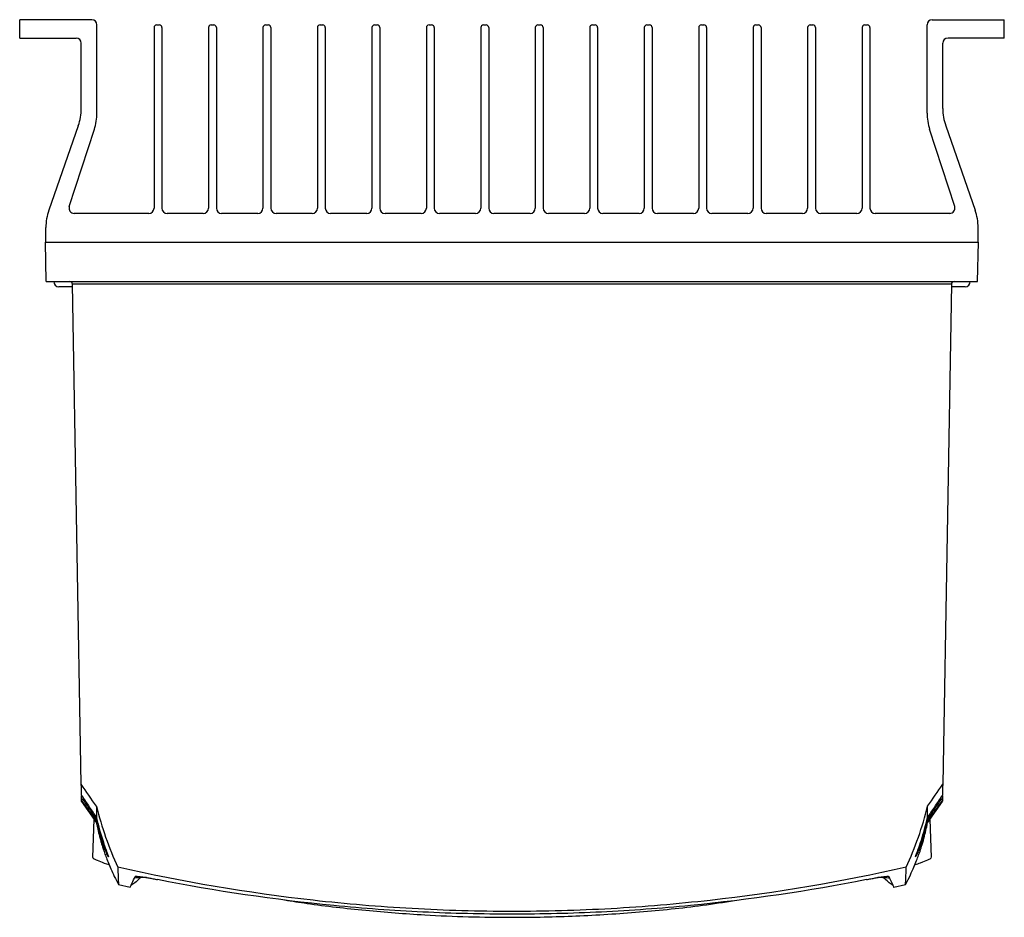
# Model space of a CAD drawing. Header units: millimetres. Extents: x 15458 to 16408, y 10213 to 11277.
# Tile 40 of 54: x 15922 to 16110, y 10946 to 11118. Entities that reach past the tile are written whole.
import ezdxf

# ---------------------------------------------------------------- set-up
doc = ezdxf.new("R2010")
doc.units = ezdxf.units.MM

msp = doc.modelspace()

# ---------------------------------------------------------------- linework, layer by layer
at = {"color": 7, "linetype": 'Continuous', "lineweight": 25}
for p, q in [((15922.05, 11114.24), (15922.05, 11117.74)), ((15935.8, 11117.74), (15922.05, 11117.74)), ((15936.8, 11099.9), (15936.8, 11116.74)), ((15948.2, 11116.74), (15948.7, 11116.74)), ((15958.6, 11116.74), (15959.1, 11116.74)), ((15969, 11116.74), (15969.5, 11116.74)), ((15979.4, 11116.74), (15979.9, 11116.74)), ((15989.8, 11116.74), (15990.3, 11116.74)), ((16000.2, 11116.74), (16000.7, 11116.74)), ((16010.6, 11116.74), (16011.1, 11116.74)), ((16021, 11116.74), (16021.5, 11116.74)), ((16031.4, 11116.74), (16031.9, 11116.74)), ((16041.8, 11116.74), (16042.3, 11116.74)), ((16052.2, 11116.74), (16052.7, 11116.74)), ((16062.6, 11116.74), (16063.1, 11116.74)), ((16073, 11116.74), (16073.5, 11116.74)), ((16083.4, 11116.74), (16083.9, 11116.74)), ((16095.3, 11099.9), (16095.3, 11116.74)), ((16096.3, 11117.74), (16110.05, 11117.74)), ((16110.05, 11114.24), (16110.05, 11117.74)), ((15947.7, 11116.24), (15947.7, 11081.74)), ((15949.2, 11116.24), (15949.2, 11081.74)), ((15958.1, 11116.24), (15958.1, 11081.74)), ((15959.6, 11116.24), (15959.6, 11081.74)), ((15968.5, 11116.24), (15968.5, 11081.74)), ((15970, 11116.24), (15970, 11081.74)), ((15978.9, 11116.24), (15978.9, 11081.74)), ((15980.4, 11116.24), (15980.4, 11081.74)), ((15989.3, 11116.24), (15989.3, 11081.74)), ((15990.8, 11116.24), (15990.8, 11081.74)), ((15999.7, 11116.24), (15999.7, 11081.74)), ((16001.2, 11116.24), (16001.2, 11081.74)), ((16010.1, 11116.24), (16010.1, 11081.74)), ((16011.6, 11116.24), (16011.6, 11081.74)), ((16020.5, 11116.24), (16020.5, 11081.74)), ((16022, 11116.24), (16022, 11081.74)), ((16030.9, 11116.24), (16030.9, 11081.74)), ((16032.4, 11116.24), (16032.4, 11081.74)), ((16041.3, 11116.24), (16041.3, 11081.74)), ((16042.8, 11116.24), (16042.8, 11081.74)), ((16051.7, 11116.24), (16051.7, 11081.74)), ((16053.2, 11116.24), (16053.2, 11081.74)), ((16062.1, 11116.24), (16062.1, 11081.74)), ((16063.6, 11116.24), (16063.6, 11081.74)), ((16072.5, 11116.24), (16072.5, 11081.74)), ((16074, 11116.24), (16074, 11081.74)), ((16082.9, 11116.24), (16082.9, 11081.74)), ((16084.4, 11116.24), (16084.4, 11081.74)), ((15922.05, 11114.24), (15932.8, 11114.24)), ((15933.8, 11100.79), (15933.8, 11113.24)), ((16098.3, 11100.79), (16098.3, 11113.24)), ((16110.05, 11114.24), (16099.3, 11114.24)), ((15933.24, 11097.49), (15927.61, 11081.34)), ((15931.51, 11082.05), (15936.31, 11096.81)), ((16100.58, 11082.05), (16095.79, 11096.81)), ((16098.86, 11097.49), (16104.49, 11081.34)), ((15946.7, 11080.74), (15932.46, 11080.74)), ((15957.1, 11080.74), (15950.2, 11080.74)), ((15967.5, 11080.74), (15960.6, 11080.74)), ((15977.9, 11080.74), (15971, 11080.74)), ((15988.3, 11080.74), (15981.4, 11080.74)), ((15998.7, 11080.74), (15991.8, 11080.74)), ((16009.1, 11080.74), (16002.2, 11080.74)), ((16019.5, 11080.74), (16012.6, 11080.74)), ((16029.9, 11080.74), (16023, 11080.74)), ((16040.3, 11080.74), (16033.4, 11080.74)), ((16050.7, 11080.74), (16043.8, 11080.74)), ((16061.1, 11080.74), (16054.2, 11080.74)), ((16071.5, 11080.74), (16064.6, 11080.74)), ((16081.9, 11080.74), (16075, 11080.74)), ((16099.63, 11080.74), (16085.4, 11080.74)), ((15927.05, 11075.24), (15927.05, 11078.05)), ((16105.05, 11075.24), (16105.05, 11078.05)), ((15927.13, 11067.74), (15927, 11075.24)), ((15927, 11075.24), (16105.09, 11075.24)), ((16104.96, 11067.74), (16105.09, 11075.24)), ((15927.13, 11067.74), (16104.96, 11067.74)), ((15929.57, 11066.74), (15929.55, 11066.74)), ((15932.15, 11066.74), (15929.57, 11066.74)), ((16099.95, 11067.26), (15932.14, 11067.26)), ((15933.81, 10971.73), (15932.14, 11067.25)), ((16099.95, 11067.25), (16098.28, 10971.73)), ((16102.55, 11066.74), (16099.94, 11066.74)), ((15933.86, 10968.71), (15933.85, 10969.45)), ((15933.87, 10968.44), (15933.87, 10968.58)), ((15933.87, 10968.44), (15936.71, 10964.39)), ((15934.1, 10969.22), (15934.1, 10968.86)), ((16095.39, 10964.39), (16098.23, 10968.44)), ((16097.99, 10968.86), (16098, 10969.22)), ((16098.24, 10969.44), (16098.23, 10968.71)), ((15936.23, 10965.07), (15935.97, 10957.73)), ((16096.12, 10957.72), (16095.86, 10965.07)), ((16093.26, 10958.16), (16093.31, 10958.26)), ((15940.91, 10952.59), (15943.13, 10952.05)), ((16088.96, 10952.05), (16091.2, 10952.59))]:
    msp.add_line(p, q, dxfattribs=at)
for centre, radius, start, end in [((15935.8, 11116.74), 1, 0, 90), ((15948.2, 11116.24), 0.5, 90, 180), ((15948.7, 11116.24), 0.5, 0, 90), ((15958.6, 11116.24), 0.5, 90, 180), ((15959.1, 11116.24), 0.5, 0, 90), ((15969, 11116.24), 0.5, 90, 180), ((15969.5, 11116.24), 0.5, 0, 90), ((15979.4, 11116.24), 0.5, 90, 180), ((15979.9, 11116.24), 0.5, 0, 90), ((15989.8, 11116.24), 0.5, 90, 180), ((15990.3, 11116.24), 0.5, 0, 90), ((16000.2, 11116.24), 0.5, 90, 180), ((16000.7, 11116.24), 0.5, 0, 90), ((16010.6, 11116.24), 0.5, 90, 180), ((16011.1, 11116.24), 0.5, 0, 90), ((16021, 11116.24), 0.5, 90, 180), ((16021.5, 11116.24), 0.5, 0, 90), ((16031.4, 11116.24), 0.5, 90, 180), ((16031.9, 11116.24), 0.5, 0, 90), ((16041.8, 11116.24), 0.5, 90, 180), ((16042.3, 11116.24), 0.5, 0, 90), ((16052.2, 11116.24), 0.5, 90, 180), ((16052.7, 11116.24), 0.5, 0, 90), ((16062.6, 11116.24), 0.5, 90, 180), ((16063.1, 11116.24), 0.5, 0, 90), ((16073, 11116.24), 0.5, 90, 180), ((16073.5, 11116.24), 0.5, 0, 90), ((16083.4, 11116.24), 0.5, 90, 180), ((16083.9, 11116.24), 0.5, 0, 90), ((16096.3, 11116.74), 1, 90, 180), ((15932.8, 11113.24), 1, 0, 90), ((16099.3, 11113.24), 1, 90, 180), ((15923.8, 11100.79), 10, 340.7693, 0), ((15926.8, 11099.9), 10, 342.0003, 0), ((16105.3, 11099.9), 10, 180, 197.9997), ((16108.3, 11100.79), 10, 180, 199.2307), ((15937.05, 11078.05), 10, 160.7693, 180), ((15932.46, 11081.74), 1, 162.0003, 270), ((15946.7, 11081.74), 1, 270, 0), ((15950.2, 11081.74), 1, 180, 270), ((15957.1, 11081.74), 1, 270, 0), ((15960.6, 11081.74), 1, 180, 270), ((15967.5, 11081.74), 1, 270, 0), ((15971, 11081.74), 1, 180, 270), ((15977.9, 11081.74), 1, 270, 0), ((15981.4, 11081.74), 1, 180, 270), ((15988.3, 11081.74), 1, 270, 0), ((15991.8, 11081.74), 1, 180, 270), ((15998.7, 11081.74), 1, 270, 0), ((16002.2, 11081.74), 1, 180, 270), ((16009.1, 11081.74), 1, 270, 0), ((16012.6, 11081.74), 1, 180, 270), ((16019.5, 11081.74), 1, 270, 0), ((16023, 11081.74), 1, 180, 270), ((16029.9, 11081.74), 1, 270, 0), ((16033.4, 11081.74), 1, 180, 270), ((16040.3, 11081.74), 1, 270, 0), ((16043.8, 11081.74), 1, 180, 270), ((16050.7, 11081.74), 1, 270, 0), ((16054.2, 11081.74), 1, 180, 270), ((16061.1, 11081.74), 1, 270, 0), ((16064.6, 11081.74), 1, 180, 270), ((16071.5, 11081.74), 1, 270, 0), ((16075, 11081.74), 1, 180, 270), ((16081.9, 11081.74), 1, 270, 0), ((16085.4, 11081.74), 1, 180, 270), ((16099.63, 11081.74), 1, 270, 17.9997), ((16095.05, 11078.05), 10, 0, 19.2307), ((15929.55, 11067.74), 1, 180, 270), ((15931.64, 11067.24), 0.5, 1.2793, 90), ((16100.45, 11067.24), 0.5, 90, 178.7207), ((16102.55, 11067.74), 1, 270, 0)]:
    msp.add_arc(centre, radius, start, end, dxfattribs=at)
for points in [[(15932.14, 11067.26), (15932.14, 11067.25), (15932.14, 11067.25), (15932.14, 11067.25)], [(16099.95, 11067.25), (16099.95, 11067.25), (16099.95, 11067.25), (16099.95, 11067.26)], [(15936.7, 10967.53), (15935.73, 10968.93), (15934.77, 10970.33), (15933.81, 10971.73)], [(15933.85, 10969.58), (15933.84, 10970.11), (15933.83, 10970.83), (15933.81, 10971.73)], [(16095.4, 10967.53), (16096.36, 10968.93), (16097.32, 10970.33), (16098.28, 10971.73)], [(16098.28, 10971.73), (16098.27, 10970.83), (16098.26, 10970.11), (16098.25, 10969.58)], [(15933.86, 10968.71), (15933.86, 10968.74), (15933.96, 10968.8), (15934.1, 10968.86)], [(15933.86, 10968.7), (15933.86, 10968.7), (15933.86, 10968.7), (15933.86, 10968.71)], [(16098.23, 10968.71), (16098.23, 10968.74), (16098.13, 10968.8), (16097.99, 10968.86)], [(15936.7, 10967.53), (15936.71, 10966.58), (15936.72, 10965.84), (15936.72, 10965.32)], [(16095.37, 10965.32), (16095.38, 10965.84), (16095.39, 10966.58), (16095.4, 10967.53)], [(15936.72, 10964.72), (15936.72, 10964.71), (15936.72, 10964.7), (15936.72, 10964.7)], [(16095.38, 10964.72), (16095.39, 10964.77), (16095.36, 10964.84), (16095.3, 10964.9)], [(16095.37, 10964.7), (16095.37, 10964.7), (16095.37, 10964.71), (16095.38, 10964.72)]]:
    msp.add_open_spline(points, degree=3, dxfattribs=at)
for points, knots in [([(15933.85, 10969.58), (15934.36, 10968.83), (15934.86, 10968.1), (15935.82, 10966.67), (15936.28, 10965.98), (15936.72, 10965.32)], [0, 0, 0, 0, 0.5, 0.5, 1, 1, 1, 1]), ([(15936.72, 10964.7), (15936.29, 10965.31), (15935.82, 10965.95), (15934.86, 10967.29), (15934.37, 10967.99), (15933.86, 10968.7)], [0, 0, 0, 0, 0.5, 0.5, 1, 1, 1, 1]), ([(15934.1, 10968.86), (15934.58, 10968.15), (15935.04, 10967.47), (15935.94, 10966.14), (15936.38, 10965.5), (15936.79, 10964.9)], [0, 0, 0, 0, 0.5, 0.5, 1, 1, 1, 1]), ([(16095.3, 10964.9), (16095.71, 10965.5), (16096.15, 10966.14), (16097.05, 10967.47), (16097.52, 10968.15), (16097.99, 10968.86)], [0, 0, 0, 0, 0.5, 0.5, 1, 1, 1, 1]), ([(16095.37, 10965.32), (16095.81, 10965.98), (16096.27, 10966.67), (16097.24, 10968.1), (16097.74, 10968.83), (16098.25, 10969.58)], [0, 0, 0, 0, 0.5, 0.5, 1, 1, 1, 1]), ([(16098.23, 10968.7), (16097.73, 10967.99), (16097.23, 10967.29), (16096.27, 10965.95), (16095.81, 10965.31), (16095.37, 10964.7)], [0, 0, 0, 0, 0.5, 0.5, 1, 1, 1, 1]), ([(16098.23, 10968.58), (16098.23, 10968.54), (16098.23, 10968.44), (16098.23, 10968.5), (16098.23, 10968.53)], [0, 0, 0, 0, 0.390322, 1, 1, 1, 1]), ([(15936.7, 10967.53), (15937.19, 10965.53), (15937.78, 10963.55), (15939.14, 10959.67), (15939.91, 10957.76), (15940.78, 10955.89)], [0, 0, 0, 0, 0.5, 0.5, 1, 1, 1, 1]), ([(16091.31, 10955.89), (16092.18, 10957.76), (16092.95, 10959.67), (16094.32, 10963.55), (16094.9, 10965.53), (16095.4, 10967.53)], [0, 0, 0, 0, 0.5, 0.5, 1, 1, 1, 1]), ([(15936.7, 10964.44), (15936.72, 10964.32), (15936.79, 10963.97), (15936.93, 10963.29), (15937.12, 10962.47), (15937.3, 10961.75), (15937.51, 10960.99), (15937.73, 10960.24), (15937.95, 10959.54), (15938.19, 10958.8), (15938.52, 10957.88), (15938.94, 10956.78), (15939.48, 10955.51), (15940.13, 10954.08), (15940.64, 10953.1), (15940.91, 10952.58)], [0, 0, 0, 0, 0.044884, 0.125394, 0.178998, 0.233785, 0.289768, 0.348133, 0.391549, 0.451644, 0.528438, 0.621954, 0.73222, 0.859279, 1, 1, 1, 1]), ([(15936.72, 10964.72), (15936.71, 10964.75), (15936.72, 10964.77), (15936.74, 10964.83), (15936.76, 10964.87), (15936.79, 10964.9)], [0, 0, 0, 0, 0.5, 0.5, 1, 1, 1, 1]), ([(15936.71, 10964.4), (15936.71, 10964.4), (15936.72, 10964.29), (15936.72, 10964.5), (15936.72, 10964.7)], [0, 0, 0, 0, 0.063409, 1, 1, 1, 1]), ([(15936.72, 10965.34), (15936.72, 10965.33), (15936.9, 10964.52), (15937.24, 10963.17), (15937.78, 10961.38), (15938.3, 10959.82), (15938.73, 10958.64), (15938.98, 10957.97), (15938.98, 10957.92), (15938.98, 10957.9)], [0, 0, 0, 0, 0.002196, 0.240312, 0.40952, 0.582141, 0.784989, 0.913252, 1, 1, 1, 1]), ([(15938.99, 10957.86), (15938.99, 10957.85), (15939, 10957.8), (15938.86, 10958.09), (15938.52, 10958.86), (15937.94, 10960.36), (15937.3, 10962.32), (15936.9, 10963.89), (15936.72, 10964.72), (15936.72, 10964.72)], [0, 0, 0, 0, 0.011511, 0.125316, 0.309938, 0.493711, 0.741001, 0.998289, 1, 1, 1, 1]), ([(16091.2, 10952.62), (16091.22, 10952.65), (16091.56, 10953.25), (16092.08, 10954.35), (16092.76, 10955.84), (16093.27, 10957.09), (16093.66, 10958.1), (16094, 10959.09), (16094.38, 10960.27), (16094.81, 10961.79), (16095.11, 10963.06), (16095.29, 10963.92), (16095.37, 10964.29), (16095.4, 10964.46)], [0, 0, 0, 0, 0.0100445, 0.1690922, 0.3045919, 0.4166205, 0.5052287, 0.571161, 0.6710127, 0.7825199, 0.8920273, 0.9486919, 1, 1, 1, 1]), ([(16095.38, 10964.72), (16095.21, 10963.93), (16095.01, 10963.16), (16094.7, 10962.06), (16094.59, 10961.7), (16094.36, 10961), (16094.25, 10960.66), (16094.02, 10960.01), (16093.9, 10959.7), (16093.74, 10959.27), (16093.68, 10959.14), (16093.58, 10958.88), (16093.52, 10958.75), (16093.43, 10958.53), (16093.38, 10958.42), (16093.3, 10958.24), (16093.26, 10958.15), (16093.16, 10957.95), (16093.12, 10957.87), (16093.1, 10957.85)], [0, 0, 0, 0, 0.25, 0.25, 0.375, 0.375, 0.5, 0.5, 0.625, 0.625, 0.6875, 0.6875, 0.75, 0.75, 0.8125, 0.8125, 0.875, 0.875, 1, 1, 1, 1]), ([(16093.11, 10957.88), (16093.11, 10957.89), (16093.1, 10957.93), (16093.35, 10958.59), (16093.8, 10959.83), (16094.37, 10961.55), (16094.93, 10963.46), (16095.25, 10964.76), (16095.38, 10965.33), (16095.38, 10965.34)], [0, 0, 0, 0, 0.076251, 0.238192, 0.399284, 0.610833, 0.83084, 0.997825, 1, 1, 1, 1]), ([(16093.31, 10958.26), (16093.31, 10958.27), (16093.37, 10958.38), (16093.54, 10958.8), (16093.82, 10959.49), (16094.16, 10960.41), (16094.54, 10961.52), (16094.93, 10962.89), (16095.22, 10963.97), (16095.34, 10964.63), (16095.36, 10964.72)], [0, 0, 0, 0, 0.008056, 0.125045, 0.259431, 0.405209, 0.567806, 0.750511, 0.965213, 1, 1, 1, 1]), ([(16093.43, 10958.67), (16093.48, 10958.78), (16093.68, 10959.25), (16094.15, 10960.55), (16094.69, 10962.31), (16095.06, 10963.76), (16095.25, 10964.64), (16095.3, 10964.9)], [0, 0, 0, 0, 0.088409, 0.385825, 0.63705, 0.894361, 1, 1, 1, 1]), ([(16095.37, 10965.32), (16095.37, 10965.32), (16095.37, 10965.32), (16095.37, 10965.32), (16095.37, 10965.32)], [0, 0, 0, 0, 0.146667, 1, 1, 1, 1]), ([(16095.38, 10964.4), (16095.38, 10964.4), (16095.38, 10964.29), (16095.37, 10964.5), (16095.37, 10964.7)], [0, 0, 0, 0, 0.063409, 1, 1, 1, 1]), ([(16093.15, 10958.07), (16093.14, 10958.05), (16093.13, 10957.98), (16093.23, 10958.19), (16093.38, 10958.55), (16093.43, 10958.67)], [0, 0, 0, 0, 0.170173, 0.722602, 1, 1, 1, 1]), ([(15936, 10957.73), (15936.04, 10957.67), (15936.13, 10957.53), (15937.1, 10957.1), (15938.15, 10956.69), (15938.95, 10956.43), (15939.12, 10956.37)], [0, 0, 0, 0, 0.281185, 0.59137, 0.914297, 1, 1, 1, 1]), ([(16092.97, 10956.37), (16093.36, 10956.5), (16094.39, 10956.85), (16095.49, 10957.31), (16096.15, 10957.65), (16096.06, 10957.7), (16096.04, 10957.71)], [0, 0, 0, 0, 0.203309, 0.548345, 0.882026, 1, 1, 1, 1]), ([(16091.31, 10955.89), (16078.96, 10953.09), (16066.49, 10950.97), (16050.74, 10949.21), (16047.59, 10948.9), (16041.27, 10948.37), (16038.12, 10948.14), (16028.64, 10947.61), (16022.32, 10947.44), (16012.82, 10947.44), (16009.66, 10947.49), (16003.32, 10947.66), (16000.15, 10947.8), (15990.67, 10948.33), (15984.37, 10948.86), (15965.56, 10950.98), (15953.12, 10953.09), (15940.78, 10955.89)], [0, 0, 0, 0, 0.25, 0.25, 0.3125, 0.3125, 0.375, 0.375, 0.5, 0.5, 0.5625, 0.5625, 0.625, 0.625, 0.75, 0.75, 1, 1, 1, 1]), ([(15940.78, 10955.89), (15940.8, 10955.25), (15940.85, 10953.99), (15940.89, 10952.83), (15940.9, 10952.67), (15940.91, 10952.59)], [0, 0, 0, 0, 0.317384, 0.634945, 1, 1, 1, 1]), ([(16091.19, 10952.63), (16091.19, 10952.65), (16091.2, 10952.71), (16091.24, 10953.71), (16091.29, 10955.16), (16091.31, 10955.89)], [0, 0, 0, 0, 0.256143, 0.627929, 1, 1, 1, 1]), ([(15943.13, 10952.06), (15943.14, 10952.08), (15943.17, 10952.13), (15943.48, 10952.8), (15943.89, 10953.68), (15944.09, 10954.12)], [0, 0, 0, 0, 0.296332, 0.648167, 1, 1, 1, 1]), ([(15945.29, 10954.06), (15945.26, 10954.03), (15944.87, 10953.66), (15944.23, 10953.07), (15943.66, 10952.61), (15943.36, 10952.45), (15943.3, 10952.41)], [0, 0, 0, 0, 0.037916, 0.460968, 0.884018, 1, 1, 1, 1]), ([(15946.23, 10953.92), (15945.95, 10953.91), (15945.28, 10953.9), (15944.46, 10953.86), (15944.09, 10953.82), (15943.97, 10953.79), (15943.94, 10953.78)], [0, 0, 0, 0, 0.198843, 0.477663, 0.871893, 1, 1, 1, 1]), ([(15944.09, 10954.12), (15944.11, 10954.15), (15944.22, 10954.17), (15944.53, 10954.15), (15944.66, 10954.14), (15944.95, 10954.11), (15945.13, 10954.09), (15945.51, 10954.03), (15945.73, 10954), (15946.19, 10953.93), (15946.44, 10953.89), (15946.96, 10953.79), (15947.23, 10953.75), (15947.79, 10953.64), (15948.08, 10953.58), (15948.37, 10953.53)], [0, 0, 0, 0, 0.25, 0.25, 0.375, 0.375, 0.5, 0.5, 0.625, 0.625, 0.75, 0.75, 0.875, 0.875, 1, 1, 1, 1]), ([(16083.73, 10953.53), (16072.61, 10951.32), (16061.4, 10949.67), (16047.28, 10948.3), (16044.46, 10948.06), (16038.79, 10947.64), (16035.95, 10947.47), (16027.42, 10947.05), (16021.74, 10946.92), (16010.38, 10946.92), (16004.7, 10947.05), (15993.34, 10947.6), (15987.66, 10948.02), (15970.7, 10949.67), (15959.49, 10951.32), (15948.37, 10953.53)], [0, 0, 0, 0, 0.25, 0.25, 0.3125, 0.3125, 0.375, 0.375, 0.5, 0.5, 0.625, 0.625, 0.75, 0.75, 1, 1, 1, 1]), ([(16083.73, 10953.53), (16084.02, 10953.58), (16084.3, 10953.64), (16084.86, 10953.74), (16085.13, 10953.79), (16085.66, 10953.89), (16085.9, 10953.93), (16086.36, 10954), (16086.58, 10954.03), (16086.96, 10954.09), (16087.14, 10954.11), (16087.44, 10954.14), (16087.56, 10954.15), (16087.87, 10954.17), (16087.98, 10954.15), (16088, 10954.12)], [0, 0, 0, 0, 0.125, 0.125, 0.25, 0.25, 0.375, 0.375, 0.5, 0.5, 0.625, 0.625, 0.75, 0.75, 1, 1, 1, 1]), ([(16088.16, 10953.78), (16088.04, 10953.8), (16087.84, 10953.84), (16086.98, 10953.89), (16086.3, 10953.91), (16085.88, 10953.92), (16085.88, 10953.92)], [0, 0, 0, 0, 0.441276, 0.719505, 0.99907, 1, 1, 1, 1]), ([(16088.8, 10952.41), (16088.74, 10952.44), (16088.45, 10952.6), (16087.91, 10953.02), (16087.29, 10953.6), (16086.99, 10953.89)], [0, 0, 0, 0, 0.114759, 0.573806, 1, 1, 1, 1]), ([(16088, 10954.12), (16088.19, 10953.72), (16088.55, 10952.93), (16088.86, 10952.28), (16088.99, 10951.99), (16088.97, 10952.05), (16088.96, 10952.06)], [0, 0, 0, 0, 0.308865, 0.617731, 0.927056, 1, 1, 1, 1]), ([(15940.91, 10952.58), (15940.91, 10952.58), (15940.91, 10952.58), (15940.91, 10952.58), (15940.91, 10952.58)], [0, 0, 0, 0, 0.9441157, 1, 1, 1, 1]), ([(15972.63, 10949.65), (15974.06, 10949.42), (15979.17, 10948.6), (15988.09, 10947.62), (15998.39, 10946.8), (16007.73, 10946.4), (16017.37, 10946.26), (16028.28, 10946.5), (16040.4, 10947.29), (16050.51, 10948.29), (16056.51, 10949.21), (16058.55, 10949.52)], [0, 0, 0, 0, 0.050592, 0.181775, 0.312754, 0.409406, 0.506058, 0.646395, 0.786993, 0.927604, 1, 1, 1, 1])]:
    msp.add_open_spline(points, degree=3, knots=knots, dxfattribs=at)

doc.saveas('drawing.dxf')
